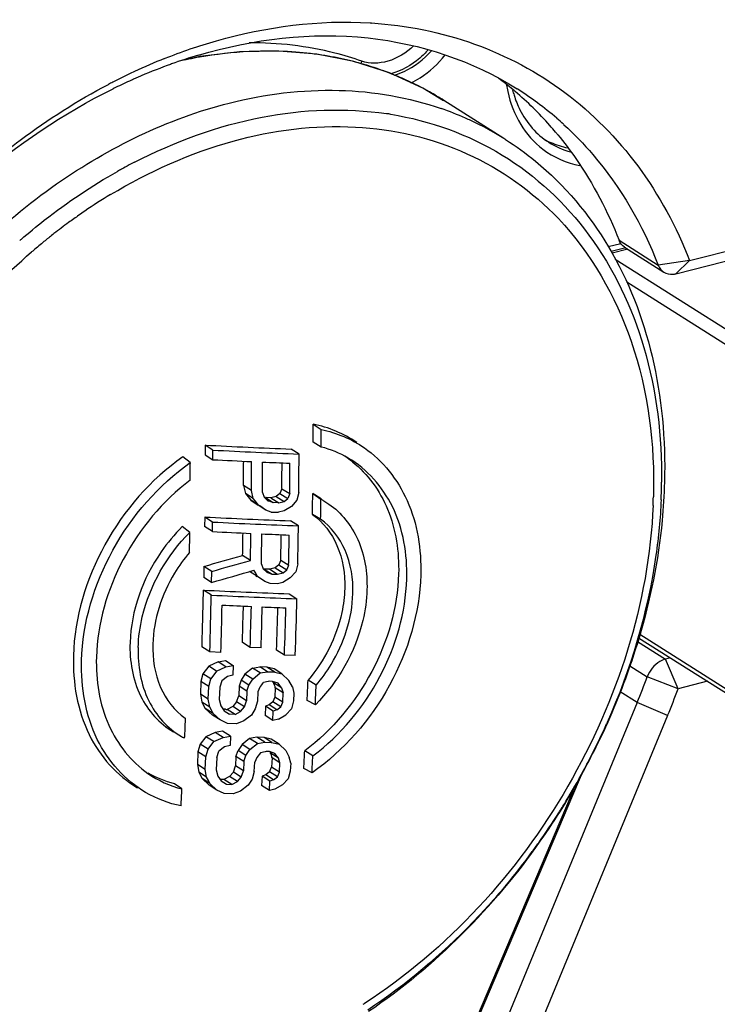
# Model space of a CAD drawing. Header units: millimetres. Extents: x 0 to 420, y 0 to 297.
# Tile 75 of 136: x 356.59 to 358.08, y 102.58 to 104.68. Entities that reach past the tile are written whole.
import ezdxf

# ---------------------------------------------------------------- set-up
doc = ezdxf.new("R2010")
doc.units = ezdxf.units.MM
doc.header["$LTSCALE"] = 23.1
doc.layers.get('0').update_dxf_attribs({"linetype": 'CONTINUOUS'})

msp = doc.modelspace()

# ---------------------------------------------------------------- linework, layer by layer
at = {"color": 7, "linetype": 'Continuous'}
for p, q in [((357.3396, 104.6737), (357.3425, 104.6736)), ((357.3396, 104.6737), (357.3424, 104.6734)), ((356.9768, 104.6018), (356.9431, 104.5946)), ((357.6244, 104.4274), (357.4964, 104.5087)), ((357.751, 104.458), (357.7523, 104.4568)), ((357.751, 104.458), (357.7522, 104.4567)), ((358.0198, 104.1674), (358.3516, 104.2516)), ((357.8695, 104.2108), (357.9532, 104.1578)), ((357.9907, 104.1395), (358.3225, 104.2237)), ((357.8462, 104.1972), (357.8731, 104.2041)), ((357.8837, 104.1944), (357.853, 104.1866)), ((357.888, 104.1917), (357.8547, 104.1833)), ((357.8815, 104.1958), (357.9652, 104.1428)), ((357.8611, 104.1707), (358.1365, 103.9964)), ((358.0198, 104.1674), (357.9532, 104.1578)), ((358.0198, 104.1674), (357.9907, 104.1395)), ((358.1194, 103.974), (357.886, 104.1217)), ((357.218, 103.8194), (357.2353, 103.8079)), ((357.0046, 103.764), (356.9879, 103.7746)), ((356.9879, 103.7746), (356.9879, 103.7541)), ((357.2353, 103.7705), (357.2179, 103.7805)), ((356.9565, 103.7374), (356.9405, 103.7493)), ((356.9879, 103.7541), (357.0046, 103.7435)), ((357.0046, 103.7435), (357.0046, 103.764)), ((357.1881, 103.7555), (357.1714, 103.7661)), ((357.0866, 103.6782), (357.0699, 103.6888)), ((357.0699, 103.6888), (357.0737, 103.6716)), ((357.0904, 103.661), (357.0737, 103.6716)), ((357.0737, 103.6716), (357.0852, 103.6575)), ((357.0904, 103.661), (357.0866, 103.6782)), ((357.11, 103.6737), (357.1138, 103.6634)), ((357.1138, 103.6634), (357.1215, 103.6562)), ((357.1183, 103.6628), (357.1164, 103.6629)), ((357.1164, 103.6629), (357.1331, 103.6523)), ((357.128, 103.6624), (357.1183, 103.6628)), ((357.1397, 103.6653), (357.128, 103.6624)), ((357.128, 103.6624), (357.1448, 103.6518)), ((357.1475, 103.6718), (357.1397, 103.6653)), ((357.1397, 103.6653), (357.1564, 103.6547)), ((357.1515, 103.6818), (357.1475, 103.6718)), ((357.1475, 103.6718), (357.1642, 103.6612)), ((357.1515, 103.6818), (357.1682, 103.6712)), ((357.1682, 103.6712), (357.1642, 103.6612)), ((357.1876, 103.6739), (357.1836, 103.657)), ((357.2172, 103.6713), (357.2346, 103.6594)), ((357.2355, 103.6604), (357.222, 103.6687)), ((357.1019, 103.6469), (357.0852, 103.6575)), ((357.0852, 103.6575), (357.1007, 103.6466)), ((357.0943, 103.6562), (357.0904, 103.661)), ((357.1019, 103.6469), (357.0943, 103.6562)), ((357.1174, 103.636), (357.1007, 103.6466)), ((357.1046, 103.645), (357.1019, 103.6469)), ((357.1174, 103.636), (357.1046, 103.645)), ((357.1215, 103.6562), (357.1234, 103.6556)), ((357.1234, 103.6556), (357.1331, 103.6523)), ((357.1448, 103.6518), (357.1331, 103.6523)), ((357.1448, 103.6518), (357.1564, 103.6547)), ((357.1718, 103.6439), (357.1562, 103.6344)), ((357.1564, 103.6547), (357.1642, 103.6612)), ((357.1836, 103.657), (357.1718, 103.6439)), ((357.2344, 103.6447), (357.2346, 103.6594)), ((357.2384, 103.6574), (357.2517, 103.6491)), ((356.9871, 103.6213), (356.9868, 103.601)), ((357.0038, 103.6107), (356.9871, 103.6213)), ((357.129, 103.6321), (357.1174, 103.636)), ((357.129, 103.6321), (357.1445, 103.6315)), ((357.1562, 103.6344), (357.1445, 103.6315)), ((357.234, 103.6166), (357.2167, 103.6267)), ((356.9554, 103.5888), (356.9394, 103.6009)), ((357.0035, 103.5904), (356.9868, 103.601)), ((357.0035, 103.5904), (357.0038, 103.6107)), ((357.1867, 103.6026), (357.17, 103.6132)), ((357.0847, 103.529), (357.068, 103.5396)), ((356.9856, 103.5163), (356.9851, 103.4927)), ((357.0023, 103.5057), (356.9856, 103.5163)), ((357.1079, 103.5212), (357.1116, 103.5109)), ((357.1452, 103.5195), (357.1373, 103.5131)), ((357.1493, 103.5295), (357.1452, 103.5195)), ((357.1452, 103.5195), (357.1619, 103.5089)), ((357.1493, 103.5295), (357.166, 103.5189)), ((357.1619, 103.5089), (357.166, 103.5189)), ((357.1853, 103.5215), (357.1811, 103.5048)), ((357.0018, 103.4821), (357.0023, 103.5057)), ((357.0996, 103.4946), (357.0829, 103.5052)), ((357.0947, 103.5037), (357.0921, 103.5084)), ((357.0996, 103.4946), (357.0947, 103.5037)), ((357.0957, 103.4962), (357.0982, 103.4944)), ((357.0957, 103.4962), (357.0982, 103.4944)), ((357.1149, 103.4838), (357.0996, 103.4946)), ((357.1116, 103.5109), (357.1192, 103.5039)), ((357.116, 103.5105), (357.1141, 103.5106)), ((357.116, 103.5105), (357.1141, 103.5106)), ((357.1141, 103.5106), (357.1308, 103.5)), ((357.1257, 103.5101), (357.116, 103.5105)), ((357.1192, 103.5039), (357.1211, 103.5032)), ((357.1211, 103.5032), (357.1308, 103.5)), ((357.1373, 103.5131), (357.1257, 103.5101)), ((357.1257, 103.5101), (357.1424, 103.4995)), ((357.1308, 103.5), (357.1424, 103.4995)), ((357.1373, 103.5131), (357.154, 103.5025)), ((357.1424, 103.4995), (357.154, 103.5025)), ((357.154, 103.5025), (357.1619, 103.5089)), ((357.1693, 103.4917), (357.1811, 103.5048)), ((357.0018, 103.4821), (356.9851, 103.4927)), ((357.1265, 103.4799), (357.1149, 103.4838)), ((357.1419, 103.4793), (357.1265, 103.4799)), ((357.1536, 103.4822), (357.1419, 103.4793)), ((357.1693, 103.4917), (357.1536, 103.4822)), ((357.0013, 103.4551), (356.9846, 103.4657)), ((357.1669, 103.458), (357.1836, 103.4474)), ((357.0691, 103.4126), (357.0696, 103.4318)), ((357.9135, 103.3718), (358.1, 103.2538)), ((357.0841, 103.3437), (357.0674, 103.3543)), ((357.909, 103.3567), (357.9686, 103.319)), ((357.9112, 103.3643), (358.1059, 103.2411)), ((356.9981, 103.3341), (356.9814, 103.3447)), ((357.0215, 103.333), (356.9981, 103.3341)), ((357.1073, 103.3428), (357.0841, 103.3437)), ((357.157, 103.3275), (357.1403, 103.3381)), ((357.18, 103.3266), (357.157, 103.3275)), ((357.0155, 103.3129), (356.9957, 103.3038)), ((357.0155, 103.3129), (357.0312, 103.3156)), ((357.0322, 103.3023), (357.0155, 103.3129)), ((357.0312, 103.3156), (357.0479, 103.305)), ((357.9787, 103.3216), (357.9686, 103.319)), ((357.9953, 103.2558), (357.9686, 103.319)), ((356.9835, 103.2876), (356.979, 103.271)), ((356.9957, 103.3038), (356.9835, 103.2876)), ((357.0002, 103.277), (356.9835, 103.2876)), ((357.0124, 103.2932), (356.9957, 103.3038)), ((357.0124, 103.2932), (357.0002, 103.277)), ((357.0124, 103.2932), (357.0322, 103.3023)), ((357.0322, 103.3023), (357.0479, 103.305)), ((357.0472, 103.2849), (357.0354, 103.2821)), ((357.0479, 103.305), (357.0472, 103.2849)), ((357.0729, 103.2871), (357.0647, 103.2741)), ((357.0888, 103.2999), (357.0729, 103.2871)), ((357.0896, 103.2765), (357.0729, 103.2871)), ((357.0888, 103.2999), (357.1044, 103.3026)), ((357.1055, 103.2893), (357.0888, 103.2999)), ((357.0896, 103.2765), (357.1055, 103.2893)), ((357.1211, 103.292), (357.1044, 103.3026)), ((357.1198, 103.302), (357.1044, 103.3026)), ((357.1055, 103.2893), (357.1211, 103.292)), ((357.1365, 103.2914), (357.1198, 103.302)), ((357.135, 103.2981), (357.1198, 103.302)), ((357.1211, 103.292), (357.1348, 103.2915)), ((357.1348, 103.2915), (357.1365, 103.2914)), ((357.1348, 103.2915), (357.1365, 103.2914)), ((357.1517, 103.2875), (357.135, 103.2981)), ((357.1365, 103.2914), (357.1517, 103.2875)), ((357.1517, 103.2875), (357.1666, 103.2736)), ((357.8925, 103.3047), (357.9296, 103.2812)), ((356.979, 103.271), (356.978, 103.2443)), ((356.9957, 103.2604), (356.979, 103.271)), ((356.9957, 103.2604), (357.0002, 103.277)), ((357.0234, 103.2726), (357.0191, 103.2594)), ((357.0354, 103.2821), (357.0234, 103.2726)), ((357.0647, 103.2741), (357.0603, 103.2609)), ((357.0814, 103.2634), (357.0647, 103.2741)), ((357.077, 103.2503), (357.0814, 103.2634)), ((357.0814, 103.2634), (357.0896, 103.2765)), ((357.1222, 103.2713), (357.1125, 103.2689)), ((357.1242, 103.2718), (357.1222, 103.2713)), ((357.1319, 103.2715), (357.1242, 103.2718)), ((357.1433, 103.2677), (357.1319, 103.2715)), ((357.1506, 103.2574), (357.1339, 103.268)), ((357.1506, 103.2574), (357.1433, 103.2677)), ((357.1738, 103.26), (357.1666, 103.2736)), ((357.2245, 103.2633), (357.2072, 103.274)), ((357.9953, 103.2558), (357.9296, 103.2812)), ((358.0577, 103.2716), (357.9953, 103.2558)), ((356.9947, 103.2337), (356.978, 103.2443)), ((356.978, 103.2443), (356.9813, 103.2274)), ((356.9947, 103.2337), (356.9957, 103.2604)), ((357.0191, 103.2594), (357.0181, 103.2327)), ((357.0603, 103.2609), (357.0595, 103.2408)), ((357.077, 103.2503), (357.0603, 103.2609)), ((357.077, 103.2503), (357.0762, 103.2302)), ((357.1002, 103.2493), (357.0994, 103.2293)), ((357.1044, 103.2592), (357.1002, 103.2493)), ((357.1362, 103.2613), (357.1368, 103.2596)), ((357.1374, 103.2579), (357.1366, 103.2379)), ((357.1541, 103.2473), (357.1374, 103.2579)), ((357.1506, 103.2574), (357.1541, 103.2473)), ((357.1533, 103.2273), (357.1541, 103.2473)), ((357.1738, 103.26), (357.1771, 103.2465)), ((357.1771, 103.2465), (357.1764, 103.2298)), ((357.9082, 103.2265), (357.872, 103.2493)), ((356.998, 103.2168), (356.9813, 103.2274)), ((356.9813, 103.2274), (356.9885, 103.2138)), ((356.998, 103.2168), (356.9947, 103.2337)), ((357.0181, 103.2327), (357.0214, 103.2192)), ((357.0551, 103.2277), (357.047, 103.218)), ((357.0551, 103.2277), (357.0595, 103.2408)), ((357.0718, 103.2171), (357.0551, 103.2277)), ((357.0762, 103.2302), (357.0595, 103.2408)), ((357.0718, 103.2171), (357.0762, 103.2302)), ((357.0994, 103.2293), (357.0949, 103.2128)), ((357.1243, 103.2217), (357.1165, 103.2186)), ((357.1323, 103.2281), (357.1243, 103.2217)), ((357.141, 103.2111), (357.1243, 103.2217)), ((357.1366, 103.2379), (357.1323, 103.2281)), ((357.149, 103.2175), (357.1323, 103.2281)), ((357.1533, 103.2273), (357.1366, 103.2379)), ((357.149, 103.2175), (357.1533, 103.2273)), ((357.1764, 103.2298), (357.1719, 103.2133)), ((357.2228, 103.2214), (357.2054, 103.2305)), ((357.9082, 103.2265), (357.2351, 101.5964)), ((357.973, 103.1988), (357.9082, 103.2265)), ((357.0052, 103.2032), (356.9885, 103.2138)), ((356.9885, 103.2138), (357.0035, 103.1998)), ((357.0016, 103.21), (356.998, 103.2168)), ((357.0052, 103.2032), (357.0016, 103.21)), ((357.0202, 103.1892), (357.0052, 103.2032)), ((357.0214, 103.2192), (357.0288, 103.2088)), ((357.0288, 103.2088), (357.0402, 103.2017)), ((357.0312, 103.212), (357.0331, 103.2119)), ((357.047, 103.218), (357.0351, 103.2118)), ((357.0518, 103.2012), (357.0351, 103.2118)), ((357.0518, 103.2012), (357.0402, 103.2017)), ((357.0637, 103.2074), (357.047, 103.218)), ((357.0518, 103.2012), (357.0637, 103.2074)), ((357.0637, 103.2074), (357.0718, 103.2171)), ((357.0949, 103.2128), (357.0866, 103.1998)), ((357.1165, 103.2186), (357.1157, 103.1987)), ((357.1332, 103.208), (357.1165, 103.2186)), ((357.1324, 103.1881), (357.1332, 103.208)), ((357.141, 103.2111), (357.1332, 103.208)), ((357.141, 103.2111), (357.149, 103.2175)), ((357.1719, 103.2133), (357.1598, 103.2004)), ((356.9454, 103.1928), (356.9446, 103.1722)), ((357.0202, 103.1892), (357.0035, 103.1998)), ((357.0355, 103.1818), (357.0202, 103.1892)), ((357.0548, 103.181), (357.0355, 103.1818)), ((357.0706, 103.1871), (357.0548, 103.181)), ((357.0866, 103.1998), (357.0706, 103.1871)), ((357.1324, 103.1881), (357.1157, 103.1987)), ((357.144, 103.191), (357.1324, 103.1881)), ((357.144, 103.191), (357.1598, 103.2004)), ((357.973, 103.1988), (357.2866, 101.5363)), ((357.8442, 103.1836), (357.8429, 103.1808)), ((356.9446, 103.1722), (356.9438, 103.1538)), ((357.0097, 103.1628), (356.9899, 103.1537)), ((357.0254, 103.1655), (357.0097, 103.1628)), ((357.0264, 103.1522), (357.0097, 103.1628)), ((357.0421, 103.1549), (357.0254, 103.1655)), ((356.9376, 103.154), (356.9399, 103.1527)), ((356.9438, 103.1538), (356.9437, 103.1507)), ((356.9438, 103.1538), (356.9437, 103.1526)), ((356.9899, 103.1537), (356.9775, 103.1376)), ((357.0066, 103.1431), (356.9899, 103.1537)), ((356.9942, 103.127), (357.0066, 103.1431)), ((357.0066, 103.1431), (357.0264, 103.1522)), ((357.0264, 103.1522), (357.0421, 103.1549)), ((357.0421, 103.1549), (357.0412, 103.135)), ((357.0827, 103.15), (357.0666, 103.1373)), ((357.0982, 103.1527), (357.0827, 103.15)), ((357.0994, 103.1394), (357.0827, 103.15)), ((357.0833, 103.1267), (357.0994, 103.1394)), ((357.1149, 103.1421), (357.0982, 103.1527)), ((357.1136, 103.1522), (357.0982, 103.1527)), ((357.0994, 103.1394), (357.1149, 103.1421)), ((357.1303, 103.1415), (357.1136, 103.1522)), ((357.1287, 103.1483), (357.1136, 103.1522)), ((357.1149, 103.1421), (357.1285, 103.1416)), ((357.1285, 103.1416), (357.1303, 103.1415)), ((357.1285, 103.1416), (357.1303, 103.1415)), ((357.1455, 103.1377), (357.1287, 103.1483)), ((357.1303, 103.1415), (357.1455, 103.1377)), ((357.1455, 103.1377), (357.1601, 103.1239)), ((356.9728, 103.1211), (356.9716, 103.0946)), ((356.9775, 103.1376), (356.9728, 103.1211)), ((356.9895, 103.1105), (356.9728, 103.1211)), ((356.9942, 103.127), (356.9775, 103.1376)), ((356.9895, 103.1105), (356.9942, 103.127)), ((357.0128, 103.1095), (357.0173, 103.1227)), ((357.0294, 103.1321), (357.0173, 103.1227)), ((357.0412, 103.135), (357.0294, 103.1321)), ((357.0538, 103.1112), (357.0583, 103.1243)), ((357.0666, 103.1373), (357.0583, 103.1243)), ((357.075, 103.1137), (357.0583, 103.1243)), ((357.0833, 103.1267), (357.0666, 103.1373)), ((357.075, 103.1137), (357.0833, 103.1267)), ((357.1061, 103.1192), (357.0979, 103.1095)), ((357.1159, 103.1216), (357.1061, 103.1192)), ((357.1178, 103.1221), (357.1159, 103.1216)), ((357.1178, 103.1221), (357.1159, 103.1216)), ((357.1255, 103.1218), (357.1178, 103.1221)), ((357.1368, 103.1181), (357.1255, 103.1218)), ((357.144, 103.1078), (357.1273, 103.1185)), ((357.144, 103.1078), (357.1368, 103.1181)), ((357.1601, 103.1239), (357.1671, 103.1104)), ((357.2176, 103.1128), (357.2003, 103.1236)), ((356.9883, 103.084), (356.9895, 103.1105)), ((357.0128, 103.1095), (357.0115, 103.083)), ((357.0538, 103.1112), (357.0528, 103.0913)), ((357.0705, 103.1006), (357.0538, 103.1112)), ((357.0705, 103.1006), (357.0695, 103.0807)), ((357.0705, 103.1006), (357.075, 103.1137)), ((357.0926, 103.0798), (357.0936, 103.0997)), ((357.0979, 103.1095), (357.0936, 103.0997)), ((357.1295, 103.1118), (357.1301, 103.1101)), ((357.1306, 103.1084), (357.1296, 103.0885)), ((357.1473, 103.0978), (357.1306, 103.1084)), ((357.1473, 103.0978), (357.144, 103.1078)), ((357.1463, 103.0779), (357.1473, 103.0978)), ((357.1703, 103.097), (357.1671, 103.1104)), ((357.1703, 103.097), (357.1694, 103.0805)), ((356.9883, 103.084), (356.9716, 103.0946)), ((356.9716, 103.0946), (356.9746, 103.0779)), ((356.9913, 103.0673), (356.9746, 103.0779)), ((356.9746, 103.0779), (356.9817, 103.0643)), ((356.9913, 103.0673), (356.9883, 103.084)), ((357.0115, 103.083), (357.0148, 103.0696)), ((357.0483, 103.0782), (357.0401, 103.0686)), ((357.0483, 103.0782), (357.0528, 103.0913)), ((357.065, 103.0676), (357.0483, 103.0782)), ((357.0695, 103.0807), (357.0528, 103.0913)), ((357.065, 103.0676), (357.0695, 103.0807)), ((357.0926, 103.0798), (357.0879, 103.0634)), ((357.1253, 103.0787), (357.1172, 103.0724)), ((357.1253, 103.0787), (357.1296, 103.0885)), ((357.142, 103.0681), (357.1253, 103.0787)), ((357.1463, 103.0779), (357.1296, 103.0885)), ((357.142, 103.0681), (357.1463, 103.0779)), ((357.1694, 103.0805), (357.1647, 103.0641)), ((357.2157, 103.0765), (357.1983, 103.0859)), ((357.3623, 102.0656), (357.7933, 103.0809)), ((356.9984, 103.0537), (356.9817, 103.0643)), ((356.9817, 103.0643), (356.9965, 103.0504)), ((356.9949, 103.0605), (356.9913, 103.0673)), ((356.9984, 103.0537), (356.9949, 103.0605)), ((357.0148, 103.0696), (357.022, 103.0593)), ((357.0281, 103.0624), (357.0196, 103.0628)), ((357.022, 103.0593), (357.0333, 103.0523)), ((357.0401, 103.0686), (357.0281, 103.0624)), ((357.0448, 103.0518), (357.0281, 103.0624)), ((357.0568, 103.058), (357.0401, 103.0686)), ((357.0448, 103.0518), (357.0568, 103.058)), ((357.0568, 103.058), (357.065, 103.0676)), ((357.0879, 103.0634), (357.0795, 103.0505)), ((357.1094, 103.0693), (357.1083, 103.0495)), ((357.1173, 103.0724), (357.1094, 103.0693)), ((357.1261, 103.0587), (357.1094, 103.0693)), ((357.134, 103.0618), (357.1173, 103.0724)), ((357.1251, 103.0389), (357.1261, 103.0587)), ((357.134, 103.0618), (357.1261, 103.0587)), ((357.134, 103.0618), (357.142, 103.0681)), ((357.1647, 103.0641), (357.1526, 103.0512)), ((356.9387, 103.0423), (356.9227, 103.0535)), ((357.0132, 103.0398), (356.9965, 103.0504)), ((357.0132, 103.0398), (356.9984, 103.0537)), ((357.0284, 103.0326), (357.0132, 103.0398)), ((357.0333, 103.0523), (357.0448, 103.0518)), ((357.0634, 103.0378), (357.0477, 103.0318)), ((357.0795, 103.0505), (357.0634, 103.0378)), ((357.1251, 103.0389), (357.1083, 103.0495)), ((357.1367, 103.0418), (357.1251, 103.0389)), ((357.1526, 103.0512), (357.1367, 103.0418)), ((357.7754, 103.0476), (357.3587, 102.066)), ((357.0477, 103.0318), (357.0284, 103.0326))]:
    msp.add_line(p, q, dxfattribs=at)
for points in [[(357.4958, 104.5077), (357.452, 104.5344), (357.3805, 104.567), (357.305, 104.5912), (357.2262, 104.6068), (357.1448, 104.6137), (357.0614, 104.612), (356.9768, 104.6018)], [(357.8441, 103.1836), (357.8436, 103.1823), (357.8429, 103.1808)]]:
    msp.add_lwpolyline(points, dxfattribs=at)
for centre, radius, start, end in [((357.1254, 103.7486), 0.865, 92.8692, 99.9193), ((357.1227, 103.7878), 0.8257, 92.507, 92.8151), ((357.1218, 103.8164), 0.7971, 86.9914, 92.5366), ((357.1231, 103.8495), 0.764, 85.6167, 86.9602), ((357.1254, 103.8762), 0.7372, 80.8005, 85.6363), ((357.362, 103.4428), 1.2434, 111.7366, 114.9386), ((357.2992, 103.5155), 1.137, 109.6701, 110.1598), ((357.2889, 103.5448), 1.106, 106.5416, 109.6823), ((357.1339, 103.6963), 0.918, 99.8806, 102.8178), ((357.1298, 103.9049), 0.7082, 78.566, 80.7813), ((357.1331, 103.9209), 0.6918, 74.2752, 78.5683), ((357.3495, 104.5793), 0.0307, 155.1476, 166.353), ((357.1361, 103.9319), 0.6804, 71.469, 74.2694), ((357.3874, 103.3883), 1.3035, 115.5378, 117.2097), ((357.3773, 103.4092), 1.2803, 114.9268, 115.5346), ((357.3106, 103.485), 1.1696, 110.1731, 113.4918), ((357.1389, 103.9402), 0.6716, 67.5994, 71.47), ((357.397, 103.3695), 1.3246, 117.2065, 117.6603), ((357.3338, 103.432), 1.2274, 114.1649, 115.9287), ((357.3248, 103.4517), 1.2058, 113.7457, 114.1609), ((357.3223, 103.4576), 1.1994, 113.479, 113.7456), ((357.1419, 103.9474), 0.6638, 64.4354, 67.5965), ((357.1444, 103.9526), 0.6581, 60.7705, 64.4347), ((357.1889, 103.9861), 0.7101, 50.1535, 53.3361), ((357.3424, 103.4142), 1.2472, 115.9247, 116.1878), ((357.1464, 103.9563), 0.6538, 57.6411, 60.7684), ((357.8942, 104.5856), 0.2681, 189.5511, 192.5011), ((357.8638, 104.588), 0.2283, 194.6311, 197.4211), ((357.1863, 103.983), 0.7142, 49.7105, 50.1557), ((357.1773, 103.9729), 0.7277, 41.5175, 49.6809), ((357.2751, 103.9365), 0.706, 53.4127, 57.6841), ((357.272, 103.9324), 0.7111, 49.1699, 53.4068), ((357.272, 103.7875), 0.7004, 80.8167, 81.5862), ((357.271, 103.8593), 0.6691, 66.0305, 70.8136), ((357.2739, 103.8661), 0.6617, 63.893, 66.0238), ((357.2764, 103.8711), 0.6562, 57.9724, 63.8954), ((357.2675, 103.9271), 0.718, 47.6745, 49.1733), ((357.1641, 103.961), 0.7455, 40.0922, 41.5355), ((357.1601, 103.9575), 0.7508, 39.5419, 40.0933), ((357.2783, 103.8743), 0.6524, 57.6193, 57.965), ((357.7944, 104.5746), 0.1709, 241.5119, 246.0092), ((357.365, 103.3555), 1.1496, 117.3131, 117.9404), ((357.3757, 103.3357), 1.1721, 118.8701, 119.3309), ((357.3707, 103.3449), 1.1616, 117.9409, 118.8708), ((357.3996, 103.2917), 1.1869, 121.0952, 124.2409), ((357.4123, 103.2728), 1.2096, 124.233, 124.9539), ((357.4219, 103.2591), 1.2263, 124.9557, 126.2133), ((357.4396, 103.235), 1.2563, 126.2153, 128.0034), ((357.4851, 103.1818), 1.3612, 130.7716, 130.9369), ((357.4622, 103.2062), 1.2929, 128.815, 129.3535), ((357.4578, 103.2117), 1.2858, 128.5612, 128.8148), ((357.4532, 103.2175), 1.2784, 127.9998, 128.5615), ((357.4771, 103.1883), 1.3161, 130.1772, 130.7146), ((357.4707, 103.1959), 1.3062, 129.5242, 130.1773), ((357.4662, 103.2014), 1.2991, 129.3532, 129.5238), ((343.1805, 103.8191), 14.0375, 359.84243, 0.00127), ((343.1956, 103.8098), 14.0398, 359.83979, 359.99223), ((357.9387, 122.3834), 18.6331, 267.07485, 267.63987), ((357.9587, 122.4496), 18.71, 267.07679, 267.63948), ((342.708, 103.8114), 14.4802, 359.45587, 359.77906), ((357.163, 103.563), 0.2242, 51.7914, 56.5674), ((341.781, 103.7695), 15.1756, 359.73768, 359.87878), ((357.9662, 122.6782), 18.9591, 267.09254, 267.34173), ((340.0524, 103.8082), 17.0179, 359.59784, 359.7712), ((342.5666, 103.7857), 14.5204, 359.57569, 359.81762), ((342.6051, 103.7916), 14.5053, 359.53457, 359.79011), ((357.9429, 122.1722), 18.4525, 267.414, 267.59528), ((342.7237, 103.8157), 14.4284, 359.46855, 359.68597), ((342.6912, 103.8063), 14.4777, 359.46541, 359.72125), ((356.8526, 103.7065), 1.1077, 358.458, 359.4513), ((343.4445, 103.8262), 13.7736, 359.16998, 359.35524), ((357.142, 103.5255), 0.164, 60.7991, 62.7014), ((356.8514, 103.6936), 1.0917, 357.5166, 358.4578), ((356.8368, 103.7069), 1.1235, 357.5164, 358.4575), ((343.4431, 103.8167), 13.7924, 359.16897, 359.28563), ((357.1585, 103.5147), 0.1635, 60.7607, 62.2674), ((357.8965, 122.0837), 18.4847, 267.1798, 267.74752), ((357.9143, 122.1008), 18.5125, 267.18068, 267.74754), ((342.9491, 103.8085), 14.2392, 358.84485, 359.17136), ((342.088, 103.757), 14.8684, 359.18706, 359.35146), ((357.9215, 122.339), 18.7711, 267.19683, 267.4477), ((340.65, 103.827), 16.4205, 358.99727, 359.16366), ((342.8276, 103.783), 14.2593, 358.9795, 359.21067), ((342.8694, 103.7886), 14.241, 358.92427, 359.18285), ((357.9012, 121.881), 18.3126, 267.52042, 267.7025), ((342.8727, 103.8144), 14.2794, 358.85652, 359.07441), ((342.9584, 103.803), 14.2104, 358.85424, 359.11318), ((353.0861, 117.4932), 14.5106, 285.58864, 285.92697), ((353.0876, 117.536), 14.5662, 285.58991, 285.92694), ((352.9904, 117.4213), 14.505, 286.05465, 286.4262), ((343.0185, 103.7668), 13.9693, 358.45876, 358.76491), ((357.8508, 121.7477), 18.3025, 267.28718, 267.85865), ((342.7558, 103.7638), 14.2488, 358.27187, 358.75877), ((357.8696, 121.7867), 18.3522, 267.28806, 267.85798), ((342.8731, 103.7671), 14.1551, 358.24282, 358.65095), ((357.8722, 121.937), 18.5226, 267.37598, 267.5688), ((343.509, 103.7948), 13.679, 358.03881, 358.54482), ((343.1166, 103.7881), 13.9575, 358.21923, 358.45841), ((343.1206, 103.7777), 13.9702, 358.21981, 358.57803), ((343.2165, 103.7817), 13.8977, 358.19026, 358.55024), ((357.8549, 121.5238), 18.1091, 267.64178, 267.80082), ((342.7436, 103.8206), 14.4048, 358.0802, 358.441), ((343.4334, 103.7901), 13.7314, 358.06925, 358.48926), ((343.0232, 103.7667), 13.9646, 358.26795, 358.4585), ((352.2485, 107.3129), 6.3256, 320.14488, 320.25939), ((356.4654, 102.7936), 0.8197, 35.3632, 35.5116), ((356.8031, 103.1556), 0.3494, 18.4829, 18.7742), ((357.7289, 103.4646), 0.6266, 198.4464, 198.9349), ((344.2389, 103.7863), 12.9784, 357.54544, 357.73795), ((356.4319, 103.8361), 1.5972, 337.5632, 339.673), ((356.7982, 103.1425), 0.3583, 18.7899, 19.0772), ((344.142, 103.7799), 13.0927, 357.55493, 357.7384), ((356.4377, 103.8328), 1.6611, 337.5632, 339.673), ((356.9974, 102.4412), 0.7715, 87.4875, 87.84), ((357.0575, 103.7539), 0.5426, 267.4225, 267.6285), ((356.5001, 103.7807), 1.4707, 332.4186, 335.9279), ((357.0198, 103.2954), 0.1635, 240.7612, 242.2682), ((356.4547, 103.8082), 1.5242, 331.4856, 333.972), ((356.4641, 103.8035), 1.5137, 333.9744, 334.1741), ((356.5622, 102.7214), 0.6906, 35.0929, 35.2661), ((356.8409, 103.0238), 0.3016, 17.9511, 18.2882), ((357.6321, 103.2797), 0.5299, 197.9081, 198.4786), ((344.3208, 103.7904), 12.8967, 356.86848, 357.03638), ((356.8419, 103.0128), 0.3041, 18.313, 18.6475), ((344.3713, 103.7771), 12.8634, 356.87782, 357.03942), ((356.4857, 103.788), 1.4868, 331.6432, 332.4244), ((356.4802, 103.7911), 1.4932, 328.6663, 331.6422), ((343.0964, 103.7331), 13.8595, 356.99316, 357.14306), ((356.48, 103.7911), 1.4933, 327.6266, 328.667), ((356.4868, 103.7868), 1.4853, 324.6668, 327.629), ((356.509, 103.7708), 1.4579, 320.2405, 323.7608), ((356.4982, 103.7788), 1.4713, 323.7599, 324.6642), ((356.512, 103.7684), 1.4541, 319.9975, 320.2383), ((356.6786, 103.5837), 1.1906, 302.8771, 303.0288)]:
    msp.add_arc(centre, radius, start, end, dxfattribs=at)
for points, knots in [([(356.9015, 104.5978), (356.9377, 104.6122), (357.0785, 104.6607), (357.2299, 104.6805), (357.3396, 104.6737)], [0, 0, 0, 0, 0.261945, 1, 1, 1, 1]), ([(357.3425, 104.6736), (357.417, 104.6687), (357.5639, 104.6396), (357.7614, 104.5338), (357.9199, 104.3728), (357.992, 104.2388), (358.0198, 104.1674)], [0, 0, 0, 0, 0.251098, 0.495509, 0.742337, 1, 1, 1, 1]), ([(356.974, 104.605), (357.09, 104.6394), (357.3278, 104.6691), (357.558, 104.5929), (357.6525, 104.5331)], [0, 0, 0, 0, 0.519711, 1, 1, 1, 1]), ([(357.3216, 104.5922), (357.3028, 104.5988), (357.2251, 104.6221), (357.1433, 104.6315), (357.0821, 104.6313)], [0, 0, 0, 0, 0.245317, 1, 1, 1, 1]), ([(357.4319, 104.6248), (357.4164, 104.6101), (357.3818, 104.5876), (357.339, 104.5861), (357.3216, 104.5922)], [0, 0, 0, 0, 0.536693, 1, 1, 1, 1]), ([(357.463, 104.6164), (357.4574, 104.6101), (357.4349, 104.5878), (357.4061, 104.5713), (357.3834, 104.5655)], [0, 0, 0, 0, 0.2644, 1, 1, 1, 1]), ([(357.3904, 104.5624), (357.3977, 104.5643), (357.4278, 104.5753), (357.4538, 104.5959), (357.4699, 104.6143)], [0, 0, 0, 0, 0.236473, 1, 1, 1, 1]), ([(357.4259, 104.546), (357.4328, 104.5492), (357.4606, 104.5643), (357.4844, 104.5865), (357.4991, 104.6055)], [0, 0, 0, 0, 0.240486, 1, 1, 1, 1]), ([(356.5344, 104.3773), (356.5539, 104.3934), (356.6321, 104.4547), (356.7164, 104.5083), (356.782, 104.5427)], [0, 0, 0, 0, 0.254989, 1, 1, 1, 1]), ([(356.4082, 104.2527), (356.4369, 104.2819), (356.5527, 104.3906), (356.6861, 104.4813), (356.7919, 104.5334)], [0, 0, 0, 0, 0.257425, 1, 1, 1, 1]), ([(357.0395, 104.5029), (357.1155, 104.5221), (357.2685, 104.5414), (357.4213, 104.5155), (357.4909, 104.4913)], [0, 0, 0, 0, 0.515561, 1, 1, 1, 1]), ([(357.6325, 104.5276), (357.6379, 104.5031), (357.6554, 104.4567), (357.6883, 104.4191), (357.7069, 104.4048)], [0, 0, 0, 0, 0.516355, 1, 1, 1, 1]), ([(356.0562, 103.2132), (356.0601, 103.3557), (356.1059, 103.5732), (356.2283, 103.8393), (356.3905, 104.0885), (356.6487, 104.3427), (356.9083, 104.4698), (357.0395, 104.5029)], [0, 0, 0, 0, 0.248357, 0.378307, 0.509173, 0.764339, 1, 1, 1, 1]), ([(357.646, 104.5196), (357.6493, 104.509), (357.6647, 104.4699), (357.6938, 104.4359), (357.7198, 104.4194)], [0, 0, 0, 0, 0.266307, 1, 1, 1, 1]), ([(356.8375, 104.3769), (356.9229, 104.421), (357.0985, 104.4858), (357.287, 104.4933), (357.3744, 104.4804)], [0, 0, 0, 0, 0.520845, 1, 1, 1, 1]), ([(357.3837, 104.479), (357.4667, 104.4656), (357.6297, 104.4073), (357.822, 104.2275), (357.9389, 103.9792), (357.9612, 103.7923), (357.9602, 103.6959)], [0, 0, 0, 0, 0.238147, 0.475557, 0.726778, 1, 1, 1, 1]), ([(356.7866, 104.308), (356.868, 104.3571), (357.0366, 104.433), (357.3027, 104.4671), (357.5504, 104.4109), (357.6855, 104.3145), (357.7403, 104.2568)], [0, 0, 0, 0, 0.27658, 0.531096, 0.768236, 1, 1, 1, 1]), ([(357.7523, 104.4568), (357.774, 104.4369), (357.858, 104.35), (357.9201, 104.2428), (357.9532, 104.1578)], [0, 0, 0, 0, 0.244026, 1, 1, 1, 1]), ([(357.6277, 104.4253), (357.6499, 104.4112), (357.7362, 104.349), (357.8064, 104.2653), (357.8473, 104.1965)], [0, 0, 0, 0, 0.247059, 1, 1, 1, 1]), ([(357.739, 104.4355), (357.7526, 104.4191), (357.805, 104.3498), (357.8457, 104.2719), (357.8695, 104.2108)], [0, 0, 0, 0, 0.244776, 1, 1, 1, 1]), ([(356.5961, 104.2127), (356.6123, 104.2266), (356.6771, 104.2799), (356.7471, 104.3269), (356.8016, 104.3575)], [0, 0, 0, 0, 0.254581, 1, 1, 1, 1]), ([(357.7403, 104.2568), (357.8099, 104.1834), (357.9195, 103.9919), (357.9458, 103.7758), (357.9428, 103.6642)], [0, 0, 0, 0, 0.475552, 1, 1, 1, 1]), ([(357.8473, 104.1965), (357.8898, 104.1249), (357.9533, 103.9603), (357.9688, 103.7857), (357.9663, 103.6958)], [0, 0, 0, 0, 0.480924, 1, 1, 1, 1]), ([(356.1637, 103.4229), (356.1949, 103.5691), (356.3093, 103.8527), (356.5045, 104.0878), (356.6186, 104.1859)], [0, 0, 0, 0, 0.498305, 1, 1, 1, 1]), ([(357.9652, 104.1428), (357.9706, 104.1394), (357.9799, 104.1375), (357.9885, 104.1389), (357.9907, 104.1395)], [0, 0, 0, 0, 0.732531, 1, 1, 1, 1]), ([(357.3273, 103.7687), (357.3668, 103.7413), (357.4331, 103.6563), (357.4486, 103.5519), (357.4472, 103.4982)], [0, 0, 0, 0, 0.472358, 1, 1, 1, 1]), ([(356.9405, 103.7493), (356.8721, 103.7015), (356.7595, 103.5725), (356.7098, 103.4079), (356.7076, 103.3262)], [0, 0, 0, 0, 0.505189, 1, 1, 1, 1]), ([(357.4174, 103.4899), (357.4189, 103.5421), (357.4027, 103.644), (357.333, 103.7235), (357.2927, 103.7469)], [0, 0, 0, 0, 0.528365, 1, 1, 1, 1]), ([(356.725, 103.3157), (356.7272, 103.3971), (356.7766, 103.561), (356.8886, 103.6896), (356.9565, 103.7374)], [0, 0, 0, 0, 0.494737, 1, 1, 1, 1]), ([(357.3017, 103.7391), (357.3346, 103.7132), (357.3886, 103.6374), (357.4014, 103.5469), (357.4001, 103.5003)], [0, 0, 0, 0, 0.473121, 1, 1, 1, 1]), ([(356.9564, 103.7), (356.8975, 103.6557), (356.801, 103.5401), (356.7585, 103.3948), (356.7565, 103.3229)], [0, 0, 0, 0, 0.506272, 1, 1, 1, 1]), ([(357.9663, 103.6958), (357.9656, 103.6684), (357.9586, 103.5564), (357.9362, 103.4455), (357.9121, 103.3642)], [0, 0, 0, 0, 0.244007, 1, 1, 1, 1]), ([(357.2517, 103.6491), (357.2784, 103.6306), (357.3232, 103.5733), (357.3337, 103.5028), (357.3327, 103.4666)], [0, 0, 0, 0, 0.472324, 1, 1, 1, 1]), ([(357.9421, 103.6463), (357.9331, 103.4381), (357.7991, 103.022), (357.5046, 102.7006), (357.3275, 102.5855)], [0, 0, 0, 0, 0.496571, 1, 1, 1, 1]), ([(357.9592, 103.6582), (357.9575, 103.6186), (357.9419, 103.4559), (357.8944, 103.2967), (357.8442, 103.1836)], [0, 0, 0, 0, 0.24252, 1, 1, 1, 1]), ([(357.2167, 103.6267), (357.2394, 103.6105), (357.2773, 103.5607), (357.2862, 103.5001), (357.2854, 103.4689)], [0, 0, 0, 0, 0.472528, 1, 1, 1, 1]), ([(356.9394, 103.6009), (356.9228, 103.5844), (356.8641, 103.5142), (356.83, 103.4219), (356.8282, 103.354)], [0, 0, 0, 0, 0.256364, 1, 1, 1, 1]), ([(357.3027, 103.4585), (357.3036, 103.4897), (357.2947, 103.5505), (357.2567, 103.6003), (357.234, 103.6166)], [0, 0, 0, 0, 0.52748, 1, 1, 1, 1]), ([(356.8455, 103.3435), (356.8461, 103.3655), (356.8587, 103.4558), (356.9068, 103.5401), (356.9554, 103.5888)], [0, 0, 0, 0, 0.242048, 1, 1, 1, 1]), ([(356.9549, 103.5461), (356.9431, 103.5322), (356.9016, 103.4747), (356.8781, 103.4034), (356.8767, 103.3509)], [0, 0, 0, 0, 0.257667, 1, 1, 1, 1]), ([(357.4001, 103.5003), (357.3982, 103.4285), (357.3557, 103.2834), (357.2591, 103.1679), (357.2002, 103.1236)], [0, 0, 0, 0, 0.49376, 1, 1, 1, 1]), ([(357.4472, 103.4982), (357.445, 103.4169), (357.3956, 103.2529), (357.2836, 103.1243), (357.2157, 103.0765)], [0, 0, 0, 0, 0.494737, 1, 1, 1, 1]), ([(357.2176, 103.1128), (357.2765, 103.1571), (357.373, 103.2727), (357.4155, 103.418), (357.4174, 103.4899)], [0, 0, 0, 0, 0.506272, 1, 1, 1, 1]), ([(357.2853, 103.4689), (357.2849, 103.4519), (357.2761, 103.3814), (357.242, 103.3149), (357.2072, 103.274)], [0, 0, 0, 0, 0.24127, 1, 1, 1, 1]), ([(357.3327, 103.4666), (357.3321, 103.4446), (357.3196, 103.3543), (357.2715, 103.27), (357.2228, 103.2214)], [0, 0, 0, 0, 0.24205, 1, 1, 1, 1]), ([(357.2245, 103.2633), (357.2363, 103.2772), (357.2778, 103.3346), (357.3013, 103.406), (357.3027, 103.4585)], [0, 0, 0, 0, 0.257667, 1, 1, 1, 1]), ([(356.8281, 103.354), (356.8271, 103.3154), (356.839, 103.24), (356.8906, 103.1813), (356.9204, 103.164)], [0, 0, 0, 0, 0.528395, 1, 1, 1, 1]), ([(356.8767, 103.3509), (356.8758, 103.3196), (356.8847, 103.2589), (356.9227, 103.2091), (356.9454, 103.1928)], [0, 0, 0, 0, 0.52748, 1, 1, 1, 1]), ([(357.9121, 103.3642), (357.9065, 103.3455), (357.8826, 103.2704), (357.8524, 103.1974), (357.8266, 103.1441)], [0, 0, 0, 0, 0.247798, 1, 1, 1, 1]), ([(356.8455, 103.3435), (356.8445, 103.305), (356.8564, 103.2299), (356.9078, 103.1713), (356.9376, 103.154)], [0, 0, 0, 0, 0.528395, 1, 1, 1, 1]), ([(356.7076, 103.3262), (356.7061, 103.2691), (356.7238, 103.1575), (356.8001, 103.0704), (356.8442, 103.0448)], [0, 0, 0, 0, 0.528365, 1, 1, 1, 1]), ([(356.8613, 103.0349), (356.8173, 103.0604), (356.7412, 103.1473), (356.7235, 103.2587), (356.725, 103.3157)], [0, 0, 0, 0, 0.471635, 1, 1, 1, 1]), ([(356.7565, 103.3229), (356.7552, 103.2738), (356.7695, 103.1783), (356.8301, 103.1005), (356.8663, 103.0754)], [0, 0, 0, 0, 0.527639, 1, 1, 1, 1]), ([(357.9686, 103.319), (357.9644, 103.3179), (357.9472, 103.3106), (357.9345, 103.2945), (357.9296, 103.2812)], [0, 0, 0, 0, 0.23546, 1, 1, 1, 1]), ([(357.794, 103.0806), (357.766, 103.029), (357.6447, 102.8332), (357.4781, 102.6645), (357.3362, 102.5682)], [0, 0, 0, 0, 0.254957, 1, 1, 1, 1]), ([(357.6259, 102.8337), (357.6044, 102.8081), (357.5168, 102.7108), (357.4158, 102.6253), (357.3344, 102.5715)], [0, 0, 0, 0, 0.255, 1, 1, 1, 1])]:
    msp.add_open_spline(points, degree=3, knots=knots, dxfattribs=at)
for points in [[(357.7198, 104.4195), (357.7342, 104.4104), (357.7501, 104.4034), (357.7664, 104.399)], [(357.761, 104.4068), (357.7486, 104.4094), (357.7364, 104.4133), (357.7249, 104.4184)], [(357.7069, 104.4048), (357.7299, 104.3872), (357.7579, 104.3751), (357.7863, 104.3699)], [(357.8815, 104.1958), (357.8761, 104.1992), (357.8718, 104.2048), (357.8695, 104.2108)], [(357.9532, 104.1578), (357.9555, 104.1519), (357.9598, 104.1463), (357.9652, 104.1428)], [(357.311, 103.78), (357.2833, 103.7991), (357.251, 103.8126), (357.218, 103.8194)], [(357.2353, 103.8079), (357.2679, 103.801), (357.2999, 103.7876), (357.3273, 103.7687)], [(357.2927, 103.7469), (357.2748, 103.7573), (357.2553, 103.7653), (357.2353, 103.7705)], [(356.8663, 103.0754), (356.8881, 103.0603), (356.913, 103.049), (356.9387, 103.0423)], [(356.9227, 103.0535), (356.9032, 103.0586), (356.8841, 103.0662), (356.8666, 103.0762)], [(356.9368, 103.0061), (356.9105, 103.0116), (356.8846, 103.0213), (356.8613, 103.0349)]]:
    msp.add_open_spline(points, degree=3, dxfattribs=at)

doc.saveas('drawing.dxf')
